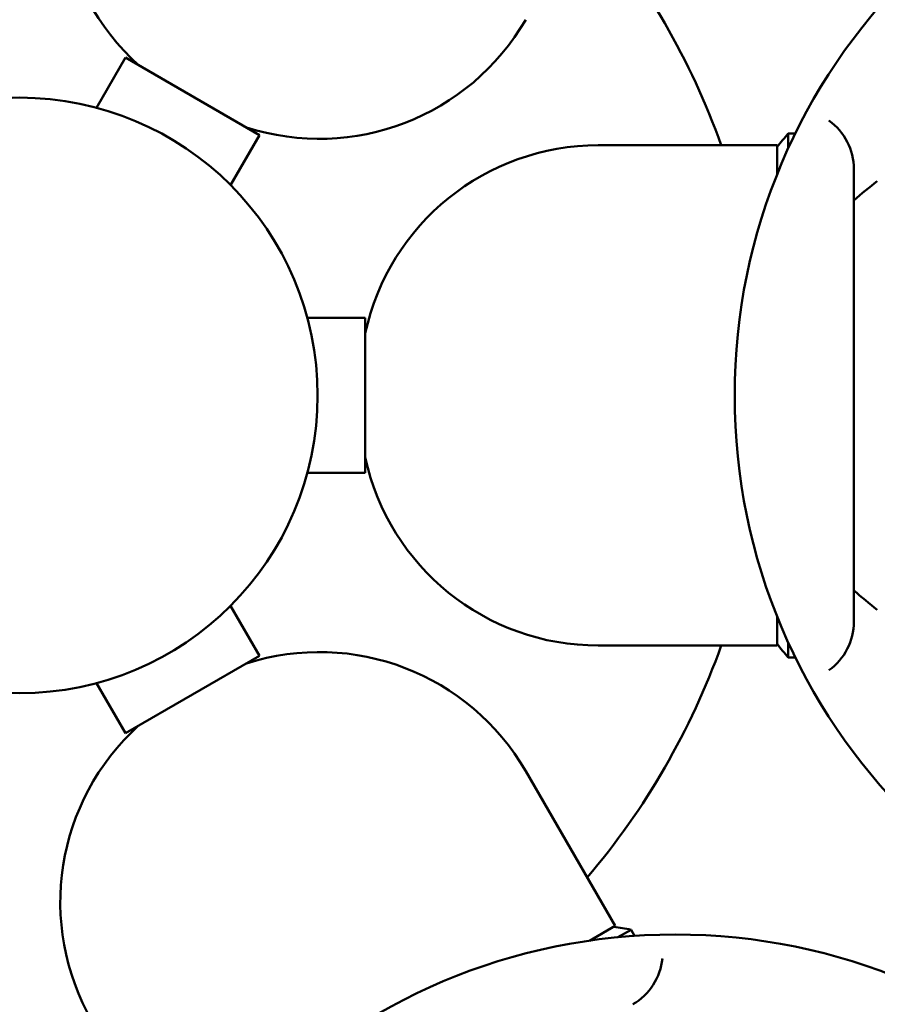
# Model space of a CAD drawing. Header units: millimetres. Extents: x 626 to 2725, y 57 to 2097.
# Tile 86 of 133: x 935 to 1007, y 151 to 234. Entities that reach past the tile are written whole.
import ezdxf

# ---------------------------------------------------------------- set-up
doc = ezdxf.new("R2010")
doc.units = ezdxf.units.MM
doc.header["$LTSCALE"] = 10
doc.layers.add('Widoczne (ISO)', color=7, linetype='Continuous', lineweight=50)

msp = doc.modelspace()

# ---------------------------------------------------------------- linework, layer by layer
at = {"layer": 'Widoczne (ISO)'}
for p, q in [((941.765, 226.573), (944.194, 230.78)), ((955.453, 224.28), (944.194, 230.78)), ((953.024, 220.073), (955.453, 224.28)), ((999.82, 223.147), (999.82, 224.417)), ((999.82, 224.417), (1000.42, 224.417)), ((983.873, 223.417), (998.873, 223.417)), ((998.873, 220.928), (998.873, 223.417)), ((1005.32, 183.417), (1005.32, 221.416)), ((959.464, 208.917), (964.323, 208.917)), ((964.323, 195.917), (964.323, 208.917)), ((959.464, 195.917), (964.323, 195.917)), ((953.024, 184.76), (955.453, 180.553)), ((998.873, 181.417), (998.873, 183.905)), ((983.873, 181.417), (998.873, 181.417)), ((999.82, 180.417), (999.82, 181.686)), ((944.194, 174.053), (955.453, 180.553)), ((999.82, 180.417), (1000.42, 180.417)), ((941.765, 178.26), (944.194, 174.053)), ((977.785, 170.872), (985.285, 157.882)), ((983.13, 156.638), (985.285, 157.882)), ((985.525, 156.927), (986.625, 157.562)), ((986.625, 157.562), (986.925, 157.042))]:
    msp.add_line(p, q, dxfattribs=at)
for centre, radius in [((1045.32, 202.417), 50), ((935.324, 202.417), 25), ((990.322, 107.158), 50)]:
    msp.add_circle(centre, radius, dxfattribs=at)
for centre, radius, start, end in [((958.732, 244.961), 20, 150, 227.82282), ((935.324, 202.417), 62.5, 19.63336, 40.36664), ((960.464, 243.961), 20, 252.17718, 330), ((1000.32, 221.417), 5, 0, 54.45605), ((1037.739, 191.826), 50, 139.32251, 141.0169), ((983.873, 203.417), 20, 90, 167.82282), ((1038.166, 181.091), 50, 128.13918, 131.06586), ((983.873, 201.417), 20, 192.17718, 270), ((1038.166, 223.742), 50, 228.93414, 231.86082), ((1000.32, 183.417), 5, 305.54395, 0), ((935.324, 202.417), 62.5, 319.63336, 340.36664), ((1037.739, 213.007), 50, 218.9831, 220.67749), ((960.464, 160.872), 20, 30, 107.82282), ((958.732, 159.872), 20, 132.17718, 210), ((977.36, 108.428), 50, 79.32251, 81.0169), ((984.276, 155.629), 5, 300, 354.45605)]:
    msp.add_arc(centre, radius, start, end, dxfattribs=at)

doc.saveas('drawing.dxf')
